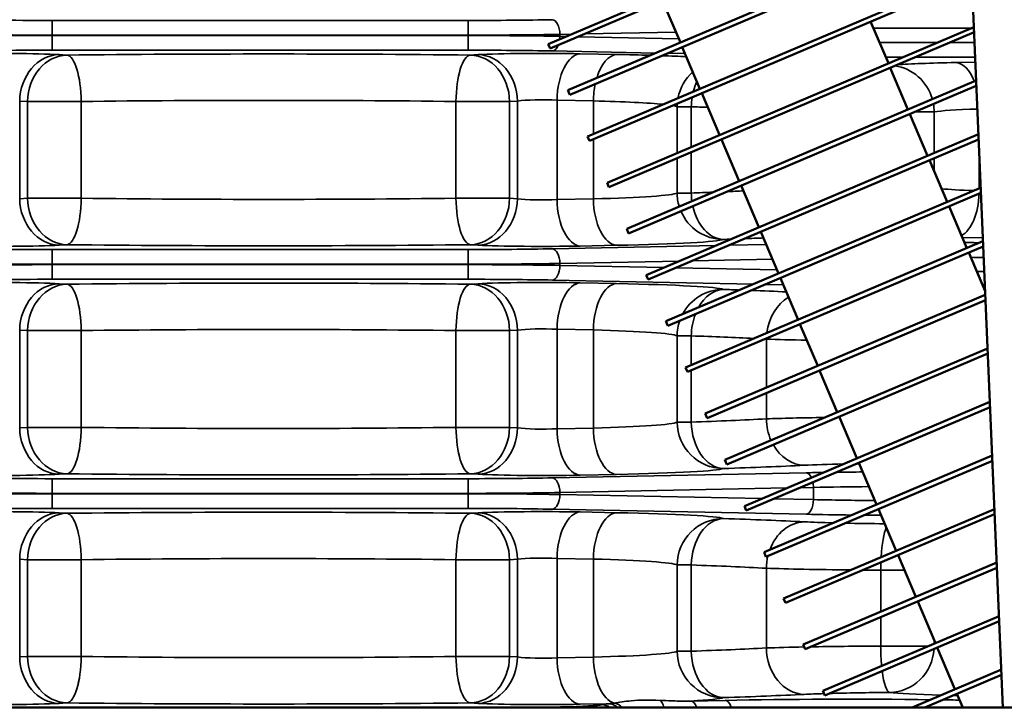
# Model space of a CAD drawing. Header units: inches. Extents: x 1 to 237, y 4 to 150.
# Tile 71 of 148: x 114.27 to 118.3, y 121.98 to 124.8. Entities that reach past the tile are written whole.
import ezdxf

# ---------------------------------------------------------------- set-up
doc = ezdxf.new("R2010")
doc.units = ezdxf.units.IN
doc.header["$LTSCALE"] = 7
doc.header["$MEASUREMENT"] = 0
for name, color, linetype, lineweight in [('Dimension (ANSI)', 7, 'Continuous', 25), ('Visible (ANSI)', 7, 'Continuous', 50), ('Visible Narrow (ANSI)', 7, 'Continuous', 35)]:
    doc.layers.add(name, color=color, linetype=linetype, lineweight=lineweight)
doc.styles.add('Dimension Text', font='tahoma.ttf')
doc.dimstyles.new('Dual Dimension', dxfattribs={"dimscale": 7, "dimtxt": 0.12, "dimasz": 0.098425, "dimexe": 0.125, "dimexo": 0.0625, "dimgap": 0.031496, "dimtad": 0, "dimtih": 1, "dimtoh": 1, "dimrnd": 1e-08, "dimzin": 4, "dimdsep": 46, "dimtxsty": 'Dimension Text', "dimcen": 0.09, "dimdle": 0.393701, "dimclrd": 256, "dimclre": 256, "dimclrt": 256, "dimadec": 0, "dimazin": 1, "dimtfac": 1, "dimtofl": 0, "dimtmove": 0, "dimatfit": 3, "dimfxl": 1, "dimtolj": 1, "dimtzin": 4, "dimlwd": -1, "dimlwe": -1, "dimarcsym": 0})

# ---------------------------------------------------------------- blocks, each defined once
blk = doc.blocks.new('*D10')
at = {"layer": 'Defpoints', "color": 0, "transparency": 16777216}
for p in [(131.3383, 137.621), (131.3383, 124.9932), (102.5867, 109.4322)]:
    blk.add_point(p, dxfattribs=at)
at = {"layer": 'Dimension (ANSI)', "transparency": 16777216}
for p, q in [((102.5867, 109.8697), (102.5867, 138.496)), ((131.3383, 125.4307), (131.3383, 138.496)), ((103.2756, 137.621), (113.0514, 137.621)), ((130.6494, 137.621), (120.8736, 137.621))]:
    blk.add_line(p, q, dxfattribs=at)
for points in [[(103.2756, 137.7358), (103.2756, 137.5062), (102.5867, 137.621)], [(130.6494, 137.7358), (130.6494, 137.5062), (131.3383, 137.621)]]:
    blk.add_solid(points, dxfattribs=at)
at = {"layer": 'Dimension (ANSI)', "transparency": 16777216, "insert": (116.9625, 137.621), "char_height": 0.84, "attachment_point": 5, "style": 'Dimension Text'}
blk.add_mtext('\\A1;{\\H3.0x;(}\\S28.75^ 730.3 mm;{\\H3.0x;)}', dxfattribs=at)

msp = doc.modelspace()

# ---------------------------------------------------------------- linework, layer by layer
at = {"layer": 'Visible (ANSI)'}
for p, q in [((117.9074, 131.0099), (118.2944, 121.9832)), ((116.4343, 124.6976), (118.0452, 125.3814)), ((116.4421, 124.6792), (118.053, 125.363)), ((116.5146, 124.5086), (118.1254, 125.1923)), ((116.5224, 124.4902), (118.1333, 125.1739)), ((116.5948, 124.3195), (118.1656, 124.9863)), ((116.6026, 124.3011), (118.1666, 124.965)), ((116.9024, 124.8746), (116.9748, 124.7039)), ((117.7532, 124.7895), (117.8257, 124.6189)), ((116.675, 124.1305), (118.175, 124.7672)), ((116.6829, 124.1121), (118.176, 124.7459)), ((116.4343, 124.6976), (116.4421, 124.6792)), ((116.9826, 124.6855), (117.0551, 124.5149)), ((117.8335, 124.6005), (117.9059, 124.4299)), ((116.7553, 123.9414), (118.1844, 124.5481)), ((116.5146, 124.5086), (116.5224, 124.4902)), ((116.7631, 123.923), (118.1853, 124.5267)), ((117.0629, 124.4965), (117.1353, 124.3258)), ((117.9137, 124.4114), (117.9862, 124.2408)), ((116.5948, 124.3195), (116.6026, 124.3011)), ((116.8355, 123.7524), (118.1938, 124.329)), ((116.8433, 123.734), (118.1947, 124.3076)), ((117.1431, 124.3074), (117.2155, 124.1368)), ((117.994, 124.2224), (118.0664, 124.0518)), ((116.675, 124.1305), (116.6829, 124.1121)), ((116.9158, 123.5634), (118.2032, 124.1098)), ((117.2234, 124.1184), (117.2958, 123.9478)), ((116.9236, 123.5449), (118.2041, 124.0885)), ((118.0742, 124.0334), (118.1467, 123.8627)), ((116.7553, 123.9414), (116.7631, 123.923)), ((116.996, 123.3743), (118.2126, 123.8907)), ((117.3036, 123.9294), (117.376, 123.7587)), ((117.0038, 123.3559), (118.2135, 123.8694)), ((118.1545, 123.8443), (118.2214, 123.6867)), ((116.8355, 123.7524), (116.8433, 123.734)), ((117.3838, 123.7403), (117.4563, 123.5697)), ((117.0763, 123.1853), (118.222, 123.6716)), ((117.0841, 123.1669), (118.2229, 123.6503)), ((116.9158, 123.5634), (116.9236, 123.5449)), ((117.4641, 123.5513), (117.5365, 123.3806)), ((117.1565, 122.9962), (118.2314, 123.4525)), ((117.1643, 122.9778), (118.2323, 123.4312)), ((116.996, 123.3743), (117.0038, 123.3559)), ((117.5443, 123.3622), (117.6168, 123.1916)), ((117.2368, 122.8072), (118.2408, 123.2334)), ((117.2446, 122.7888), (118.2417, 123.212)), ((117.0763, 123.1853), (117.0841, 123.1669)), ((117.6246, 123.1732), (117.697, 123.0025)), ((117.317, 122.6181), (118.2502, 123.0143)), ((117.1565, 122.9962), (117.1643, 122.9778)), ((117.3248, 122.5997), (118.2511, 122.9929)), ((117.7048, 122.9841), (117.7772, 122.8135)), ((117.2368, 122.8072), (117.2446, 122.7888)), ((117.3972, 122.4291), (118.2596, 122.7951)), ((117.4051, 122.4107), (118.2605, 122.7738)), ((117.7851, 122.7951), (117.8575, 122.6245)), ((117.317, 122.6181), (117.3248, 122.5997)), ((117.8653, 122.6061), (117.9377, 122.4354)), ((117.4775, 122.2401), (118.269, 122.576)), ((117.4853, 122.2216), (118.2699, 122.5547)), ((117.3972, 122.4291), (117.4051, 122.4107)), ((117.9456, 122.417), (118.018, 122.2464)), ((117.5577, 122.051), (118.2784, 122.3569)), ((117.5655, 122.0326), (118.2793, 122.3356)), ((117.4775, 122.2401), (117.4853, 122.2216)), ((118.0258, 122.228), (118.0982, 122.0573)), ((117.9236, 121.9832), (118.2878, 122.1378)), ((117.9748, 121.9832), (118.2887, 122.1165)), ((117.5577, 122.051), (117.5655, 122.0326)), ((118.106, 122.0389), (118.1297, 121.9832)), ((112.6142, 121.9832), (118.6596, 121.9832))]:
    msp.add_line(p, q, dxfattribs=at)
at = {"layer": 'Visible Narrow (ANSI)'}
for p, q in [((114.4054, 124.7942), (114.4054, 124.7342)), ((116.1069, 124.7942), (114.4054, 124.7942)), ((116.1069, 124.7942), (116.1069, 124.7342)), ((116.4819, 124.7374), (116.5305, 124.7384)), ((116.4819, 124.7294), (116.4819, 124.7374)), ((116.5842, 124.7395), (116.9565, 124.747)), ((114.4054, 124.7326), (114.4054, 124.7342)), ((114.4054, 124.7342), (116.1069, 124.7342)), ((114.4054, 124.6726), (114.4054, 124.7326)), ((116.1069, 124.7326), (114.4054, 124.7326)), ((116.1069, 124.7342), (116.1069, 124.7326)), ((116.1069, 124.6726), (116.1069, 124.7326)), ((116.5079, 124.7288), (116.4819, 124.7294)), ((116.9682, 124.7196), (116.5568, 124.7279)), ((114.4054, 124.6726), (116.1069, 124.6726)), ((116.4519, 124.6694), (116.8735, 124.6609)), ((116.7141, 124.6551), (116.5654, 124.6581)), ((116.9223, 124.6599), (116.9941, 124.6585)), ((114.4658, 124.6526), (114.4335, 124.6544)), ((116.1475, 124.6544), (116.1152, 124.6526)), ((118.1812, 124.6236), (118.1027, 124.622)), ((114.2723, 124.4645), (114.3047, 124.4627)), ((114.2723, 124.0648), (114.2723, 124.4645)), ((114.3047, 124.4627), (114.5241, 124.4627)), ((114.3047, 124.4627), (114.3047, 124.0666)), ((114.5241, 124.0666), (114.5241, 124.4627)), ((116.0569, 124.4627), (116.2763, 124.4627)), ((116.0569, 124.4627), (116.0569, 124.0666)), ((116.2763, 124.4627), (116.3087, 124.4645)), ((116.2763, 124.0666), (116.2763, 124.4627)), ((116.3087, 124.4645), (116.3087, 124.0648)), ((116.4704, 124.4682), (116.6191, 124.4652)), ((116.4704, 124.0611), (116.4704, 124.4682)), ((116.6191, 124.4652), (116.6191, 124.3298)), ((116.9616, 124.4412), (117.0195, 124.4412)), ((116.9616, 124.4412), (116.9616, 124.2521)), ((117.0195, 124.2767), (117.0195, 124.4412)), ((117.9338, 124.42), (118.0132, 124.42)), ((118.0132, 124.2523), (118.0132, 124.42)), ((116.6191, 124.3081), (116.6191, 124.0641)), ((117.0195, 124.0881), (117.0195, 124.255)), ((116.9616, 124.2304), (116.9616, 124.0881)), ((118.0132, 124.1772), (118.0132, 124.2306)), ((118.1977, 124.2384), (118.1977, 124.1075)), ((114.3047, 124.0666), (114.2723, 124.0648)), ((114.5241, 124.0666), (114.3047, 124.0666)), ((116.2763, 124.0666), (116.0569, 124.0666)), ((116.3087, 124.0648), (116.2763, 124.0666)), ((116.6191, 124.0641), (116.4704, 124.0611)), ((117.0195, 124.0881), (116.9616, 124.0881)), ((118.1279, 123.9068), (118.212, 123.9051)), ((114.4054, 123.8567), (114.4054, 123.7967)), ((116.1069, 123.8567), (114.4054, 123.8567)), ((114.4335, 123.8749), (114.4658, 123.8767)), ((116.1069, 123.8567), (116.1069, 123.7967)), ((116.1152, 123.8767), (116.1475, 123.8749)), ((117.1206, 123.8734), (116.4519, 123.8599)), ((116.5654, 123.8713), (116.7141, 123.8742)), ((117.3256, 123.8775), (117.1743, 123.8745)), ((116.4819, 123.7999), (116.9708, 123.8098)), ((117.0245, 123.8109), (117.3511, 123.8175)), ((114.4054, 123.7951), (114.4054, 123.7967)), ((114.4054, 123.7967), (116.1069, 123.7967)), ((114.4054, 123.7351), (114.4054, 123.7951)), ((116.1069, 123.7951), (114.4054, 123.7951)), ((116.1069, 123.7967), (116.1069, 123.7951)), ((116.1069, 123.7351), (116.1069, 123.7951)), ((116.4819, 123.7919), (116.4819, 123.7999)), ((116.9083, 123.7833), (116.4819, 123.7919)), ((117.3696, 123.774), (116.9571, 123.7823)), ((114.4054, 123.7351), (116.1069, 123.7351)), ((116.4519, 123.7319), (117.2738, 123.7153)), ((114.4658, 123.7151), (114.4335, 123.7169)), ((116.1475, 123.7169), (116.1152, 123.7151)), ((116.7141, 123.7176), (116.5654, 123.7206)), ((117.3227, 123.7144), (117.3955, 123.7129)), ((118.2214, 123.6869), (118.2213, 123.6869)), ((116.4704, 123.5307), (116.6191, 123.5277)), ((116.4704, 123.1236), (116.4704, 123.5307)), ((116.6191, 123.5277), (116.6191, 123.1266)), ((114.2723, 123.527), (114.3047, 123.5252)), ((114.2723, 123.1273), (114.2723, 123.527)), ((114.3047, 123.5252), (114.5241, 123.5252)), ((114.3047, 123.5252), (114.3047, 123.1291)), ((114.5241, 123.1291), (114.5241, 123.5252)), ((116.0569, 123.5252), (116.2763, 123.5252)), ((116.0569, 123.5252), (116.0569, 123.1291)), ((116.2763, 123.5252), (116.3087, 123.527)), ((116.2763, 123.1291), (116.2763, 123.5252)), ((116.3087, 123.527), (116.3087, 123.1273)), ((116.9616, 123.5037), (117.0195, 123.5037)), ((116.9616, 123.5037), (116.9616, 123.1506)), ((117.0195, 123.3843), (117.0195, 123.5037)), ((117.3268, 123.4903), (117.3268, 123.2916)), ((117.0195, 123.1506), (117.0195, 123.3626)), ((117.3268, 123.2699), (117.3268, 123.164)), ((114.3047, 123.1291), (114.2723, 123.1273)), ((114.5241, 123.1291), (114.3047, 123.1291)), ((116.2763, 123.1291), (116.0569, 123.1291)), ((116.3087, 123.1273), (116.2763, 123.1291)), ((116.6191, 123.1266), (116.4704, 123.1236)), ((117.0195, 123.1506), (116.9616, 123.1506)), ((114.4335, 122.9374), (114.4658, 122.9392)), ((116.1152, 122.9392), (116.1475, 122.9374)), ((117.4894, 122.9433), (116.4519, 122.9224)), ((116.5654, 122.9338), (116.7141, 122.9367)), ((114.4054, 122.9192), (114.4054, 122.8592)), ((116.1069, 122.9192), (114.4054, 122.9192)), ((116.1069, 122.9192), (116.1069, 122.8592)), ((117.4648, 122.8823), (117.5194, 122.8834)), ((117.5194, 122.8834), (117.5194, 122.8335)), ((114.4054, 122.8576), (114.4054, 122.8592)), ((114.4054, 122.8592), (116.1069, 122.8592)), ((114.4054, 122.7976), (114.4054, 122.8576)), ((116.1069, 122.8576), (114.4054, 122.8576)), ((116.1069, 122.8592), (116.1069, 122.8576)), ((116.1069, 122.7976), (116.1069, 122.8576)), ((116.4819, 122.8624), (117.4111, 122.8812)), ((116.4819, 122.8544), (116.4819, 122.8624)), ((117.3087, 122.8377), (116.4819, 122.8544)), ((117.5194, 122.8335), (117.3575, 122.8367)), ((114.4054, 122.7976), (116.1069, 122.7976)), ((114.4658, 122.7776), (114.4335, 122.7794)), ((116.1475, 122.7794), (116.1152, 122.7776)), ((116.4519, 122.7944), (117.4894, 122.7735)), ((116.7141, 122.7801), (116.5654, 122.7831)), ((114.2723, 122.5895), (114.3047, 122.5877)), ((114.2723, 122.1898), (114.2723, 122.5895)), ((114.3047, 122.5877), (114.5241, 122.5877)), ((114.3047, 122.5877), (114.3047, 122.1916)), ((114.5241, 122.1916), (114.5241, 122.5877)), ((116.0569, 122.5877), (116.2763, 122.5877)), ((116.0569, 122.5877), (116.0569, 122.1916)), ((116.2763, 122.5877), (116.3087, 122.5895)), ((116.2763, 122.1916), (116.2763, 122.5877)), ((116.3087, 122.5895), (116.3087, 122.1898)), ((116.4704, 122.5932), (116.6191, 122.5902)), ((116.4704, 122.1861), (116.4704, 122.5932)), ((116.6191, 122.5902), (116.6191, 122.1891)), ((116.9616, 122.5662), (117.0195, 122.5662)), ((116.9616, 122.5662), (116.9616, 122.2131)), ((117.0195, 122.2131), (117.0195, 122.5662)), ((117.3268, 122.5528), (117.3268, 122.2265)), ((117.7942, 122.545), (117.8912, 122.545)), ((117.7942, 122.545), (117.7942, 122.3745)), ((117.7942, 122.3528), (117.7942, 122.2343)), ((118.0132, 122.2443), (118.0132, 122.2577)), ((117.0195, 122.2131), (116.9616, 122.2131)), ((117.9896, 122.2343), (117.7942, 122.2343)), ((114.3047, 122.1916), (114.2723, 122.1898)), ((114.5241, 122.1916), (114.3047, 122.1916)), ((116.2763, 122.1916), (116.0569, 122.1916)), ((116.3087, 122.1898), (116.2763, 122.1916)), ((116.6191, 122.1891), (116.4704, 122.1861)), ((114.4335, 121.9999), (114.4658, 122.0017)), ((116.1152, 122.0017), (116.1475, 121.9999)), ((116.5654, 121.9963), (116.6811, 121.9986)), ((117.1577, 122.0122), (117.0174, 122.0094)), ((118.1027, 122.0323), (118.1089, 122.0322)), ((116.4844, 121.9856), (116.4519, 121.9849))]:
    msp.add_line(p, q, dxfattribs=at)
for centre, major_axis, ratio, start_param, end_param in [((114.4054, 124.8183), (-0.69, 0), 0.034921, 1.22173, 1.570796), ((116.1069, 124.8183), (-0.69, 0), 0.034921, 1.570796, 2.094395), ((116.4519, 124.7374), (-0.0012, 0.06), 0.499924, 4.70231, 6.242878), ((114.4054, 124.7583), (0.75, 0), 0.032127, 4.363323, 4.712389), ((116.1069, 124.7583), (0.75, 0), 0.032127, 4.712389, 5.235988), ((117.9944, 124.7278), (0.95, 0), 0.037126, 1.391244, 1.81475), ((114.4054, 124.7085), (-0.75, 0), 0.032127, 4.712389, 5.061455), ((116.1069, 124.7085), (-0.75, 0), 0.032127, 4.18879, 4.712389), ((116.4519, 124.7294), (-0.0012, -0.06), 0.499924, 1.381241, 1.580875), ((117.9944, 124.739), (-0.95, 0), 0.037126, 1.353227, 1.603644), ((117.9944, 124.739), (-0.95, 0), 0.037126, 1.657912, 1.765017), ((114.1706, 124.6487), (-0.31, 0), 0.034921, 3.700098, 5.235988), ((114.4054, 124.6485), (0.69, 0), 0.034921, 1.570796, 1.919862), ((115.2905, 124.5632), (-2.69, 0), 0.034921, 4.400806, 5.023972), ((116.1069, 124.6485), (0.69, 0), 0.034921, 1.047198, 1.570796), ((116.4104, 124.6487), (-0.31, 0), 0.034921, 4.18879, 5.72468), ((116.4519, 124.7294), (-0.0012, -0.06), 0.499924, 0.040307, 0.935421), ((116.5654, 124.4682), (0.0038, 0.19), 0.499924, 0.040307, 1.580875), ((116.7141, 124.4652), (0.0038, 0.19), 0.499924, 0.040307, 1.065796), ((116.2741, 124.6285), (-0.88, 0), 0.034921, 3.996484, 4.18879), ((114.4335, 124.4645), (0.0106, 0.1897), 0.847676, 0.065832, 1.618133), ((114.4658, 124.4627), (0.0106, 0.1897), 0.847676, 0.065832, 1.618133), ((114.4658, 124.4627), (-0.0021, 0.19), 0.306548, 4.708941, 6.246512), ((116.1152, 124.4627), (0.0021, 0.19), 0.306548, 0.036673, 1.574244), ((116.1152, 124.4627), (-0.0106, 0.1897), 0.847676, 4.665052, 6.217353), ((116.1475, 124.4645), (-0.0106, 0.1897), 0.847676, 4.665052, 6.217353), ((116.2741, 124.6285), (-0.88, 0), 0.034921, 3.743417, 3.92246), ((117.9944, 124.679), (1.01, 0), 0.034921, 4.533721, 4.60364), ((118.3977, 124.6042), (-0.59, 0), 0.034921, 5.235988, 5.848258), ((117.9944, 124.679), (1.01, 0), 0.034921, 4.654154, 4.897529), ((118.1027, 124.4321), (-0.0038, 0.19), 0.499924, 5.339022, 6.242878), ((117.1509, 124.4412), (0.0723, 0.1757), 0.995821, 1.113043, 1.771779), ((117.8305, 124.42), (-0.023, 0.1886), 0.960779, 4.874412, 6.039405), ((116.7141, 124.4652), (0.0038, 0.19), 0.499924, 1.207811, 1.580875), ((117.1509, 124.4412), (-0.0063, -0.1899), 0.691408, 4.160195, 4.402039), ((117.1509, 124.4412), (0.0063, 0.1899), 0.691408, 1.018602, 1.260446), ((118.1027, 124.4321), (-0.0038, 0.19), 0.499924, 5.182496, 5.219722), ((115.2905, 124.3733), (2.5, 0), 0.037575, 1.259214, 1.882379), ((116.4104, 124.4588), (0.12, 0), 0.090212, 1.047198, 2.583087), ((116.2741, 124.4386), (0.69, 0), 0.044537, 0.418063, 1.047198), ((117.1509, 124.4412), (0.0723, 0.1757), 0.995821, 1.893962, 1.959942), ((117.1509, 124.4412), (-0.0063, -0.1899), 0.691408, 4.532234, 4.735504), ((117.1509, 124.4412), (0.0063, 0.1899), 0.691408, 1.390642, 1.593912), ((116.2741, 124.4386), (0.69, 0), 0.044537, 0.084602, 0.242743), ((115.2905, 124.3733), (2.5, 0), 0.037575, 0.768765, 0.807082), ((117.8305, 124.42), (0.023, -0.1886), 0.960779, 1.454227, 1.625808), ((118.3977, 124.4143), (0.4, 0), 0.051508, 2.118518, 2.862551), ((115.2905, 124.156), (-2.5, 0), 0.037575, 2.334511, 2.385256), ((115.2905, 124.156), (-2.5, 0), 0.037575, 2.418903, 2.460368), ((118.3977, 124.115), (-0.4, 0), 0.051508, 0.483846, 0.980615), ((114.4335, 124.0648), (0.0106, -0.1897), 0.847676, 4.665052, 6.217353), ((114.4658, 124.0666), (0.0106, -0.1897), 0.847676, 4.665052, 6.217353), ((114.4658, 124.0666), (-0.0021, -0.19), 0.306548, 0.036673, 1.574244), ((115.2905, 124.156), (-2.5, 0), 0.037575, 1.259214, 1.882379), ((116.1152, 124.0666), (0.0021, -0.19), 0.306548, 4.708941, 6.246512), ((116.1152, 124.0666), (-0.0106, -0.1897), 0.847676, 0.065832, 1.618133), ((116.1475, 124.0648), (-0.0106, -0.1897), 0.847676, 0.065832, 1.618133), ((116.4104, 124.0705), (-0.12, 0), 0.090212, 0.558505, 2.094395), ((116.5654, 124.0611), (0.0038, -0.19), 0.499924, 4.70231, 6.242878), ((116.2741, 124.0907), (-0.69, 0), 0.044537, 2.094395, 3.05699), ((116.7141, 124.0641), (0.0038, -0.19), 0.499924, 4.70231, 6.242878), ((117.1509, 124.0881), (-0.0723, 0.1757), 0.995821, 1.18165, 1.478529), ((117.1509, 124.0881), (0.0063, -0.1899), 0.691408, 4.689274, 4.866203), ((118.1027, 124.0972), (-0.0038, -0.19), 0.499924, 0.276263, 1.520007), ((117.1509, 124.0881), (0.0723, -0.1757), 0.995821, 4.725567, 5.89109), ((117.1509, 124.0881), (0.0063, -0.1899), 0.691408, 4.975414, 6.23486), ((116.2741, 123.9009), (0.88, 0), 0.034921, 5.235988, 6.198583), ((115.2905, 123.9661), (2.69, 0), 0.034921, 5.476104, 5.492031), ((115.2905, 123.9661), (2.69, 0), 0.034921, 5.521672, 5.563979), ((114.1706, 123.8806), (0.31, 0), 0.034921, 4.18879, 5.72468), ((114.4054, 123.8808), (-0.69, 0), 0.034921, 1.22173, 1.570796), ((115.2905, 123.9661), (2.69, 0), 0.034921, 4.400806, 5.023972), ((116.1069, 123.8808), (-0.69, 0), 0.034921, 1.570796, 2.094395), ((116.4104, 123.8806), (0.31, 0), 0.034921, 3.700098, 5.235988), ((116.4519, 123.7999), (-0.0012, 0.06), 0.499924, 4.70231, 6.242878), ((117.9944, 123.8503), (-1.01, 0), 0.034921, 4.508673, 4.570592), ((117.9944, 123.7903), (0.95, 0), 0.037126, 1.335937, 1.392726), ((114.4054, 123.8208), (0.75, 0), 0.032127, 4.363323, 4.712389), ((114.4054, 123.771), (-0.75, 0), 0.032127, 4.712389, 5.061455), ((116.1069, 123.8208), (0.75, 0), 0.032127, 4.712389, 5.235988), ((116.1069, 123.771), (-0.75, 0), 0.032127, 4.18879, 4.712389), ((116.4519, 123.7919), (-0.0012, -0.06), 0.499924, 0.040307, 1.580875), ((114.4054, 123.711), (0.69, 0), 0.034921, 1.570796, 1.919862), ((116.1069, 123.711), (0.69, 0), 0.034921, 1.047198, 1.570796), ((117.9944, 123.8015), (-0.95, 0), 0.037126, 1.775295, 1.808321), ((114.1706, 123.7112), (-0.31, 0), 0.034921, 3.700098, 5.235988), ((114.4335, 123.527), (0.0106, 0.1897), 0.847676, 0.065832, 1.618133), ((114.4658, 123.5252), (0.0106, 0.1897), 0.847676, 0.065832, 1.618133), ((115.2905, 123.6257), (-2.69, 0), 0.034921, 4.400806, 5.023972), ((114.4658, 123.5252), (-0.0021, 0.19), 0.306548, 4.708941, 6.246512), ((116.1152, 123.5252), (0.0021, 0.19), 0.306548, 0.036673, 1.574244), ((116.1152, 123.5252), (-0.0106, 0.1897), 0.847676, 4.665052, 6.217353), ((116.4104, 123.7112), (-0.31, 0), 0.034921, 4.18879, 5.72468), ((116.1475, 123.527), (-0.0106, 0.1897), 0.847676, 4.665052, 6.217353), ((116.5654, 123.5307), (0.0038, 0.19), 0.499924, 0.040307, 1.580875), ((116.7141, 123.5277), (0.0038, 0.19), 0.499924, 0.040307, 1.580875), ((116.2741, 123.691), (-0.88, 0), 0.034921, 3.226195, 4.18879), ((117.1509, 123.5037), (0.0723, 0.1757), 0.995821, 0.392095, 1.475008), ((117.1509, 123.5037), (0.0063, 0.1899), 0.691408, 0.048325, 0.9353), ((117.1509, 123.5037), (0.0063, 0.1899), 0.691408, 0.048325, 0.9353), ((115.2905, 123.6257), (-2.69, 0), 0.034921, 3.91403, 3.948674), ((115.2905, 123.6257), (-2.69, 0), 0.034921, 3.806236, 3.888603), ((117.9944, 123.7415), (1.01, 0), 0.034921, 4.930281, 4.938171), ((117.4815, 123.4903), (0.0093, 0.1898), 0.814187, 0.488122, 1.477873), ((117.1509, 123.5037), (-0.0063, -0.1899), 0.691408, 4.246734, 4.735504), ((117.1509, 123.5037), (0.0063, 0.1899), 0.691408, 1.105141, 1.593912), ((115.2905, 123.4358), (2.5, 0), 0.037575, 1.259214, 1.882379), ((116.4104, 123.5213), (0.12, 0), 0.090212, 1.047198, 2.583087), ((116.2741, 123.5011), (0.69, 0), 0.044537, 0.084602, 1.047198), ((117.1509, 123.5037), (0.0723, 0.1757), 0.995821, 1.628024, 1.959942), ((115.2905, 123.4358), (2.5, 0), 0.037575, 0.653458, 0.807082), ((115.2905, 123.4358), (2.5, 0), 0.037575, 0.618902, 0.62275), ((117.4815, 123.4903), (0.0093, 0.1898), 0.814187, 1.596502, 1.610694), ((117.9377, 123.5017), (0.75, 0), 0.026074, 3.760494, 4.075773), ((117.9377, 123.1527), (-0.75, 0), 0.026074, 5.23239, 5.664284), ((117.9377, 123.1527), (-0.75, 0), 0.026074, 5.14134, 5.152873), ((114.4335, 123.1273), (0.0106, -0.1897), 0.847676, 4.665052, 6.217353), ((114.4658, 123.1291), (0.0106, -0.1897), 0.847676, 4.665052, 6.217353), ((114.4658, 123.1291), (-0.0021, -0.19), 0.306548, 0.036673, 1.574244), ((115.2905, 123.2185), (-2.5, 0), 0.037575, 1.259214, 1.882379), ((116.1152, 123.1291), (0.0021, -0.19), 0.306548, 4.708941, 6.246512), ((116.1152, 123.1291), (-0.0106, -0.1897), 0.847676, 0.065832, 1.618133), ((116.1475, 123.1273), (-0.0106, -0.1897), 0.847676, 0.065832, 1.618133), ((116.4104, 123.133), (-0.12, 0), 0.090212, 0.558505, 2.094395), ((116.2741, 123.1532), (-0.69, 0), 0.044537, 2.094395, 3.05699), ((116.7141, 123.1266), (0.0038, -0.19), 0.499924, 4.70231, 6.242878), ((117.1509, 123.1506), (0.0723, -0.1757), 0.995821, 4.323243, 5.89109), ((115.2905, 123.2185), (-2.5, 0), 0.037575, 2.334511, 2.522691), ((117.1509, 123.1506), (0.0063, -0.1899), 0.691408, 4.689274, 6.23486), ((117.4815, 123.164), (-0.0093, 0.1898), 0.814187, 1.530899, 2.009674), ((116.5654, 123.1236), (0.0038, -0.19), 0.499924, 4.70231, 6.242878), ((117.4815, 123.164), (0.0093, -0.1898), 0.814187, 5.261013, 6.22304), ((115.2905, 123.0286), (2.69, 0), 0.034921, 5.476104, 5.664284), ((117.9377, 122.9628), (0.56, 0), 0.034921, 2.126099, 2.522691), ((117.9377, 122.9628), (0.56, 0), 0.034921, 1.996674, 2.016938), ((114.1706, 122.9431), (0.31, 0), 0.034921, 4.18879, 5.72468), ((115.2905, 123.0286), (2.69, 0), 0.034921, 4.400806, 5.023972), ((116.4104, 122.9431), (0.31, 0), 0.034921, 3.700098, 5.235988), ((116.2741, 122.9634), (0.88, 0), 0.034921, 5.235988, 6.198583), ((117.9944, 122.9128), (-1.01, 0), 0.034921, 5.156348, 5.235988), ((117.4894, 122.8834), (-0.0012, 0.06), 0.499924, 5.437532, 6.242878), ((117.9944, 122.9128), (-1.01, 0), 0.034921, 4.98679, 5.09887), ((114.4054, 122.9433), (-0.69, 0), 0.034921, 1.22173, 1.570796), ((116.1069, 122.9433), (-0.69, 0), 0.034921, 1.570796, 2.094395), ((116.4519, 122.8624), (-0.0012, 0.06), 0.499924, 4.70231, 6.242878), ((117.4894, 122.8834), (-0.0012, 0.06), 0.499924, 4.70231, 5.061889), ((117.9944, 122.8528), (0.95, 0), 0.037126, 1.8352, 2.094395), ((114.4054, 122.8833), (0.75, 0), 0.032127, 4.363323, 4.712389), ((114.4054, 122.8335), (-0.75, 0), 0.032127, 4.712389, 5.061455), ((116.1069, 122.8833), (0.75, 0), 0.032127, 4.712389, 5.235988), ((116.1069, 122.8335), (-0.75, 0), 0.032127, 4.18879, 4.712389), ((116.4519, 122.8544), (-0.0012, -0.06), 0.499924, 0.040307, 1.580875), ((117.4894, 122.8335), (-0.0012, -0.06), 0.499924, 0.040307, 1.580875), ((117.9944, 122.864), (-0.95, 0), 0.037126, 1.047198, 1.332751), ((114.1706, 122.7737), (-0.31, 0), 0.034921, 3.700098, 5.235988), ((114.4054, 122.7735), (0.69, 0), 0.034921, 1.570796, 1.919862), ((114.4335, 122.5895), (0.0106, 0.1897), 0.847676, 0.065832, 1.618133), ((114.4658, 122.5877), (0.0106, 0.1897), 0.847676, 0.065832, 1.618133), ((115.2905, 122.6882), (-2.69, 0), 0.034921, 4.400806, 5.023972), ((114.4658, 122.5877), (-0.0021, 0.19), 0.306548, 4.708941, 6.246512), ((116.1152, 122.5877), (0.0021, 0.19), 0.306548, 0.036673, 1.574244), ((116.1069, 122.7735), (0.69, 0), 0.034921, 1.047198, 1.570796), ((116.1152, 122.5877), (-0.0106, 0.1897), 0.847676, 4.665052, 6.217353), ((116.4104, 122.7737), (-0.31, 0), 0.034921, 4.18879, 5.72468), ((116.1475, 122.5895), (-0.0106, 0.1897), 0.847676, 4.665052, 6.217353), ((116.5654, 122.5932), (0.0038, 0.19), 0.499924, 0.040307, 1.580875), ((116.7141, 122.5902), (0.0038, 0.19), 0.499924, 0.040307, 1.580875), ((116.2741, 122.7535), (-0.88, 0), 0.034921, 3.226195, 4.18879), ((117.9944, 122.804), (1.01, 0), 0.034921, 4.18879, 4.391782), ((117.9944, 122.804), (1.01, 0), 0.034921, 4.443461, 4.514638), ((117.1509, 122.5662), (0.0723, 0.1757), 0.995821, 0.392095, 1.959942), ((117.1509, 122.5662), (0.0063, 0.1899), 0.691408, 0.048325, 1.593912), ((117.1509, 122.5662), (0.0063, 0.1899), 0.691408, 0.048325, 1.593912), ((115.2905, 122.6882), (-2.69, 0), 0.034921, 3.760494, 3.948674), ((117.4815, 122.5528), (0.0093, 0.1898), 0.814187, 0.060145, 1.2024), ((117.9377, 122.754), (-0.56, 0), 0.034921, 0.618902, 0.924431), ((117.9377, 122.754), (-0.56, 0), 0.034921, 1.028975, 1.341828), ((117.8305, 122.545), (0.0013, 0.19), 0.191327, 0.409962, 1.287256), ((117.4815, 122.5528), (0.0093, 0.1898), 0.814187, 1.341735, 1.610694), ((115.2905, 122.4983), (2.5, 0), 0.037575, 1.259214, 1.882379), ((116.4104, 122.5838), (0.12, 0), 0.090212, 1.047198, 2.583087), ((116.2741, 122.5636), (0.69, 0), 0.044537, 0.084602, 1.047198), ((115.2905, 122.4983), (2.5, 0), 0.037575, 0.618902, 0.807082), ((117.8305, 122.545), (0.0013, 0.19), 0.191327, 1.407198, 1.572099), ((117.9377, 122.5642), (0.75, 0), 0.026074, 3.760494, 4.350781), ((117.9377, 122.5642), (0.75, 0), 0.026074, 4.421378, 4.519871), ((116.2741, 122.2157), (-0.69, 0), 0.044537, 2.094395, 3.05699), ((117.1509, 122.2131), (0.0723, -0.1757), 0.995821, 4.323243, 5.89109), ((115.2905, 122.281), (-2.5, 0), 0.037575, 2.334511, 2.522691), ((117.1509, 122.2131), (0.0063, -0.1899), 0.691408, 4.689274, 6.23486), ((117.9377, 122.2152), (-0.75, 0), 0.026074, 5.366285, 5.664284), ((117.4815, 122.2265), (0.0093, -0.1898), 0.814187, 4.672492, 6.22304), ((117.9377, 122.2152), (-0.75, 0), 0.026074, 4.904907, 5.322818), ((117.8305, 122.2343), (-0.0013, 0.19), 0.191327, 1.569494, 2.011447), ((117.8305, 122.2343), (-0.023, -0.1886), 0.960779, 0.126182, 1.624462), ((114.4335, 122.1898), (0.0106, -0.1897), 0.847676, 4.665052, 6.217353), ((114.4658, 122.1916), (0.0106, -0.1897), 0.847676, 4.665052, 6.217353), ((114.4658, 122.1916), (-0.0021, -0.19), 0.306548, 0.036673, 1.574244), ((115.2905, 122.281), (-2.5, 0), 0.037575, 1.259214, 1.882379), ((116.1152, 122.1916), (0.0021, -0.19), 0.306548, 4.708941, 6.246512), ((116.1152, 122.1916), (-0.0106, -0.1897), 0.847676, 0.065832, 1.618133), ((116.1475, 122.1898), (-0.0106, -0.1897), 0.847676, 0.065832, 1.618133), ((116.4104, 122.1955), (-0.12, 0), 0.090212, 0.558505, 2.094395), ((116.5654, 122.1861), (0.0038, -0.19), 0.499924, 4.70231, 6.242878), ((116.7141, 122.1891), (0.0038, -0.19), 0.499924, 4.70231, 6.133131), ((117.8305, 122.2343), (0.0013, -0.19), 0.191327, 5.277804, 6.247621), ((114.4658, 122.1916), (0.0021, 0.19), 0.306548, 4.026802, 4.193277), ((116.1152, 122.1916), (0.0021, -0.19), 0.306548, 5.231501, 5.397976), ((117.9377, 122.0253), (0.56, 0), 0.034921, 2.30497, 2.522691), ((117.9377, 122.0253), (0.56, 0), 0.034921, 1.763315, 2.254384), ((118.3977, 122.0501), (0.59, 0), 0.034921, 3.420634, 4.066364), ((114.1706, 122.0056), (0.31, 0), 0.034921, 4.18879, 5.72468), ((115.2905, 122.0911), (2.69, 0), 0.034921, 4.400806, 5.023972), ((116.4104, 122.0056), (0.31, 0), 0.034921, 3.700098, 5.235988), ((117.1094, 121.9927), (-0.46, 0), 0.034921, 5.909605, 6.171073), ((116.6811, 121.9386), (-0.0053, 0.0598), 0.930535, 5.467786, 6.18774), ((116.7004, 121.9416), (-0.0117, 0.0589), 0.885423, 5.307977, 6.000893), ((116.8794, 121.9545), (0.0042, 0.0599), 0.499076, 5.247922, 6.049965), ((116.2741, 122.0259), (0.88, 0), 0.034921, 5.718523, 6.198583), ((117.0175, 121.9495), (-0.0012, 0.06), 0.499924, 5.299726, 6.242863), ((115.2905, 122.0911), (2.69, 0), 0.034921, 5.476104, 5.664284), ((117.6627, 121.9817), (-1.01, 0), 0.034921, 4.373534, 5.235988), ((117.1577, 121.9523), (-0.0012, 0.06), 0.499924, 5.243773, 6.242878), ((117.6627, 121.9817), (-1.01, 0), 0.034921, 4.245862, 4.320926), ((118.3977, 122.0501), (0.59, 0), 0.034921, 4.165714, 4.18879), ((118.1027, 122.2222), (-0.0038, -0.19), 0.499924, 0.040307, 0.101788), ((116.1069, 122.0058), (-0.69, 0), 0.034921, 1.927661, 2.094395), ((116.4519, 121.9249), (-0.0012, 0.06), 0.499924, 6.031846, 6.242878), ((116.3144, 121.9958), (-0.34, 0), 0.034921, 2.094395, 3.02948), ((116.4844, 121.9256), (-0.0012, 0.06), 0.499924, 5.989739, 6.242878), ((116.6522, 121.9346), (-0.0178, 0.0573), 0.993124, 5.359819, 5.980463), ((116.6811, 121.9386), (0.0053, -0.0598), 0.930535, 2.338779, 2.525966), ((116.8794, 121.9545), (0.0042, 0.0599), 0.499076, 5.247922, 5.339073)]:
    msp.add_ellipse(centre, major_axis=major_axis, ratio=ratio, start_param=start_param, end_param=end_param, dxfattribs=at)
msp.add_open_spline([(116.7037, 122.001), (116.6955, 121.9999), (116.688, 121.999), (116.6811, 121.9986)], degree=3, dxfattribs=at)
for points, knots in [([(116.8904, 122.0122), (116.8491, 122.0142), (116.7788, 122.0136), (116.7235, 122.0037), (116.7037, 122.001)], [-0.6699663, -0.6699663, -0.6699663, -0.6699663, -0.2871284, 0, 0, 0, 0]), ([(117.0175, 122.0094), (116.9964, 122.0089), (116.9749, 122.0091), (116.9531, 122.0097), (116.9366, 122.0101), (116.9199, 122.0108), (116.903, 122.0116), (116.8988, 122.0118), (116.8946, 122.012), (116.8904, 122.0122)], [0.0000115, 0.0000115, 0.0000115, 0.0000115, 0.2082713, 0.2082713, 0.2082713, 0.3663046, 0.3663046, 0.3663046, 0.4052785, 0.4052785, 0.4052785, 0.4052785])]:
    msp.add_open_spline(points, degree=3, knots=knots, dxfattribs=at)

# ---------------------------------------------------------------- dimensions: what is measured, and where the dimension line sits
at = {"layer": 'Dimension (ANSI)'}
dim = msp.add_linear_dim(base=(131.3383, 137.621), p1=(102.5867, 109.4322), p2=(131.3383, 124.9932), angle=180, text='{\\H3.0x;(}\\S<>^ 730.3 mm;{\\H3.0x;)}', dimstyle='Dual Dimension', override={"dimgap": 0.031496, "dimtih": 0, "dimtoh": 0, "dimdec": 2, "dimpost": '\\X', "dimtol": 0, "dimlim": 0, "dimtp": 0, "dimtm": 0, "dimtdec": 2, "dimatfit": 1}, dxfattribs=at)
dim.commit()
dim.dimension.update_dxf_attribs({"geometry": '*D10', "text_midpoint": (116.9625, 137.621), "dimtype": 160})

doc.saveas('drawing.dxf')
